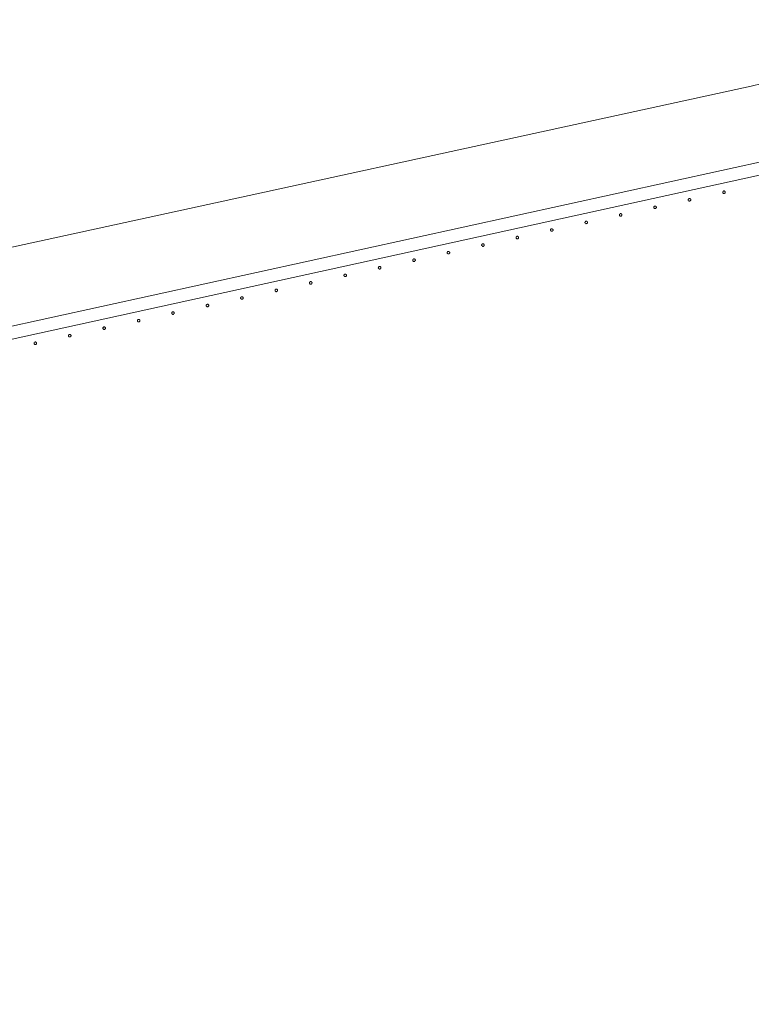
# Model space of a CAD drawing. Header units: millimetres. Extents: x -2624 to 101766, y -16 to 109490.
# Tile 68 of 151: x 38311 to 39453, y 78836 to 80371. Entities that reach past the tile are written whole.
import ezdxf

# ---------------------------------------------------------------- set-up
doc = ezdxf.new("R2010")
doc.units = ezdxf.units.MM
doc.header["$MEASUREMENT"] = 0
doc.layers.add('L1', color=7, linetype='Continuous')
doc.layers.add('VRD _ Clôture.VRD', color=7, linetype='Continuous')

# ---------------------------------------------------------------- blocks, each defined once
blk = doc.blocks.new('Élément de coupe_168')
at = {"layer": 'VRD _ Clôture.VRD', "color": 7, "linetype": 'Continuous', "lineweight": 15}
for p, q in [((37221.9, 79657.1), (40028.5, 80272.3)), ((37226.2, 79637.6), (40032.8, 80252.8))]:
    blk.add_line(p, q, dxfattribs=at)
blk = doc.blocks.new('Élément de coupe_398')
at = {"layer": 'VRD _ Clôture.VRD', "color": 7, "linetype": 'Continuous', "lineweight": 15}
for p, q in [((38333.5, 79867), (38333.4, 79866.6)), ((38333.4, 79866.6), (38333.4, 79866.3)), ((38333.4, 79866.3), (38333.4, 79865.9)), ((38333.4, 79865.9), (38333.6, 79865.6)), ((38333.6, 79867.3), (38333.5, 79867)), ((38333.8, 79867.6), (38333.6, 79867.3)), ((38333.6, 79865.6), (38333.7, 79865.3)), ((38333.7, 79865.3), (38333.9, 79865)), ((38334.3, 79868.1), (38334.1, 79867.9)), ((38334.2, 79864.8), (38334.5, 79864.6)), ((38334.6, 79868.2), (38334.3, 79868.1)), ((38334.5, 79864.6), (38334.8, 79864.5)), ((38335, 79868.3), (38334.6, 79868.2)), ((38334.8, 79864.5), (38335.1, 79864.4)), ((38335.3, 79868.4), (38335, 79868.3)), ((38335.1, 79864.4), (38335.5, 79864.4)), ((38335.7, 79868.4), (38335.3, 79868.4)), ((38335.5, 79864.4), (38335.8, 79864.4)), ((38336, 79868.3), (38335.7, 79868.4)), ((38335.8, 79864.4), (38336.2, 79864.5)), ((38336.3, 79868.1), (38336, 79868.3)), ((38336.2, 79864.5), (38336.5, 79864.7)), ((38336.6, 79868), (38336.3, 79868.1)), ((38336.5, 79864.7), (38336.8, 79864.9)), ((38337.1, 79867.4), (38336.9, 79867.7)), ((38337, 79865.2), (38337.2, 79865.4)), ((38337.3, 79867.1), (38337.1, 79867.4)), ((38337.2, 79865.4), (38337.3, 79865.8)), ((38337.4, 79866.8), (38337.3, 79867.1)), ((38337.3, 79865.8), (38337.4, 79866.1)), ((38337.4, 79866.5), (38337.4, 79866.8)), ((38337.4, 79866.1), (38337.4, 79866.5))]:
    blk.add_line(p, q, dxfattribs=at)
blk = doc.blocks.new('Élément de coupe_399')
at = {"layer": 'VRD _ Clôture.VRD', "color": 7, "linetype": 'Continuous', "lineweight": 15}
for p, q in [((38387.5, 79879.4), (38387.4, 79879.1)), ((38388.1, 79879.8), (38387.8, 79879.6)), ((38388.4, 79880), (38388.1, 79879.8)), ((38388.7, 79880.1), (38388.4, 79880)), ((38389, 79880.2), (38388.7, 79880.1)), ((38389.4, 79880.1), (38389, 79880.2)), ((38389.7, 79880.1), (38389.4, 79880.1)), ((38390.1, 79879.9), (38389.7, 79880.1)), ((38390.3, 79879.7), (38390.1, 79879.9)), ((38390.8, 79879.2), (38390.6, 79879.5)), ((38391, 79878.9), (38390.8, 79879.2)), ((38387.2, 79878.8), (38387.1, 79878.4)), ((38387.1, 79878.4), (38387.1, 79878.1)), ((38387.1, 79878.1), (38387.2, 79877.7)), ((38387.4, 79879.1), (38387.2, 79878.8)), ((38387.2, 79877.7), (38387.3, 79877.4)), ((38387.3, 79877.4), (38387.4, 79877.1)), ((38387.4, 79877.1), (38387.7, 79876.8)), ((38387.9, 79876.6), (38388.2, 79876.4)), ((38388.2, 79876.4), (38388.5, 79876.2)), ((38388.5, 79876.2), (38388.9, 79876.2)), ((38388.9, 79876.2), (38389.2, 79876.2)), ((38389.2, 79876.2), (38389.6, 79876.2)), ((38389.6, 79876.2), (38389.9, 79876.3)), ((38389.9, 79876.3), (38390.2, 79876.5)), ((38390.2, 79876.5), (38390.5, 79876.7)), ((38390.7, 79876.9), (38390.9, 79877.2)), ((38390.9, 79877.2), (38391, 79877.5)), ((38391.1, 79878.6), (38391, 79878.9)), ((38391, 79877.5), (38391.1, 79877.9)), ((38391.1, 79878.2), (38391.1, 79878.6)), ((38391.1, 79877.9), (38391.1, 79878.2))]:
    blk.add_line(p, q, dxfattribs=at)
blk = doc.blocks.new('Élément de coupe_400')
at = {"layer": 'VRD _ Clôture.VRD', "color": 7, "linetype": 'Continuous', "lineweight": 15}
for p, q in [((38441.1, 79890.9), (38440.9, 79890.5)), ((38440.9, 79890.5), (38440.9, 79890.2)), ((38440.9, 79890.2), (38440.9, 79889.8)), ((38440.9, 79889.8), (38440.9, 79889.5)), ((38440.9, 79889.5), (38441, 79889.2)), ((38441, 79889.2), (38441.2, 79888.9)), ((38441.3, 79891.1), (38441.1, 79890.9)), ((38441.2, 79888.9), (38441.4, 79888.6)), ((38441.8, 79891.6), (38441.5, 79891.4)), ((38441.6, 79888.3), (38441.9, 79888.2)), ((38442.1, 79891.8), (38441.8, 79891.6)), ((38441.9, 79888.2), (38442.2, 79888)), ((38442.4, 79891.9), (38442.1, 79891.8)), ((38442.2, 79888), (38442.6, 79887.9)), ((38442.8, 79891.9), (38442.4, 79891.9)), ((38442.6, 79887.9), (38442.9, 79887.9)), ((38443.1, 79891.9), (38442.8, 79891.9)), ((38442.9, 79887.9), (38443.3, 79888)), ((38443.5, 79891.8), (38443.1, 79891.9)), ((38443.3, 79888), (38443.6, 79888.1)), ((38443.8, 79891.7), (38443.5, 79891.8)), ((38443.6, 79888.1), (38443.9, 79888.2)), ((38444.1, 79891.5), (38443.8, 79891.7)), ((38443.9, 79888.2), (38444.2, 79888.5)), ((38444.5, 79891), (38444.3, 79891.3)), ((38444.4, 79888.7), (38444.6, 79889)), ((38444.7, 79890.7), (38444.5, 79891)), ((38444.6, 79889), (38444.8, 79889.3)), ((38444.8, 79890.4), (38444.7, 79890.7)), ((38444.9, 79890), (38444.8, 79890.4)), ((38444.8, 79889.7), (38444.9, 79890)), ((38444.8, 79889.3), (38444.8, 79889.7))]:
    blk.add_line(p, q, dxfattribs=at)
blk = doc.blocks.new('Élément de coupe_401')
at = {"layer": 'VRD _ Clôture.VRD', "color": 7, "linetype": 'Continuous', "lineweight": 15}
for p, q in [((38494.7, 79902.3), (38494.6, 79902)), ((38494.6, 79902), (38494.6, 79901.6)), ((38494.6, 79901.6), (38494.6, 79901.3)), ((38494.6, 79901.3), (38494.7, 79900.9)), ((38494.8, 79902.6), (38494.7, 79902.3)), ((38494.7, 79900.9), (38494.9, 79900.6)), ((38495, 79902.9), (38494.8, 79902.6)), ((38494.9, 79900.6), (38495.1, 79900.4)), ((38495.5, 79903.4), (38495.2, 79903.2)), ((38495.4, 79900.1), (38495.6, 79899.9)), ((38495.8, 79903.6), (38495.5, 79903.4)), ((38495.6, 79899.9), (38496, 79899.8)), ((38496.1, 79903.7), (38495.8, 79903.6)), ((38496, 79899.8), (38496.3, 79899.7)), ((38496.5, 79903.7), (38496.1, 79903.7)), ((38496.3, 79899.7), (38496.7, 79899.7)), ((38496.8, 79903.7), (38496.5, 79903.7)), ((38496.7, 79899.7), (38497, 79899.8)), ((38497.2, 79903.6), (38496.8, 79903.7)), ((38497, 79899.8), (38497.3, 79899.9)), ((38497.5, 79903.5), (38497.2, 79903.6)), ((38497.3, 79899.9), (38497.6, 79900)), ((38497.8, 79903.3), (38497.5, 79903.5)), ((38497.6, 79900), (38497.9, 79900.2)), ((38498.3, 79902.8), (38498.1, 79903.1)), ((38498.2, 79900.5), (38498.3, 79900.8)), ((38498.4, 79902.5), (38498.3, 79902.8)), ((38498.3, 79900.8), (38498.5, 79901.1)), ((38498.5, 79902.1), (38498.4, 79902.5)), ((38498.6, 79901.8), (38498.5, 79902.1)), ((38498.5, 79901.1), (38498.6, 79901.4)), ((38498.6, 79901.4), (38498.6, 79901.8))]:
    blk.add_line(p, q, dxfattribs=at)
blk = doc.blocks.new('Élément de coupe_402')
at = {"layer": 'VRD _ Clôture.VRD', "color": 7, "linetype": 'Continuous', "lineweight": 15}
for p, q in [((38548.4, 79914.1), (38548.3, 79913.7)), ((38548.3, 79913.7), (38548.3, 79913.4)), ((38548.3, 79913.4), (38548.3, 79913.1)), ((38548.3, 79913.1), (38548.5, 79912.7)), ((38548.5, 79914.4), (38548.4, 79914.1)), ((38548.7, 79914.7), (38548.5, 79914.4)), ((38548.5, 79912.7), (38548.6, 79912.4)), ((38548.6, 79912.4), (38548.8, 79912.1)), ((38549.2, 79915.2), (38549, 79915)), ((38549.1, 79911.9), (38549.4, 79911.7)), ((38549.5, 79915.3), (38549.2, 79915.2)), ((38549.4, 79911.7), (38549.7, 79911.6)), ((38549.9, 79915.4), (38549.5, 79915.3)), ((38549.7, 79911.6), (38550, 79911.5)), ((38550.2, 79915.5), (38549.9, 79915.4)), ((38550, 79911.5), (38550.4, 79911.5)), ((38550.6, 79915.5), (38550.2, 79915.5)), ((38550.4, 79911.5), (38550.7, 79911.5)), ((38550.9, 79915.4), (38550.6, 79915.5)), ((38550.7, 79911.5), (38551.1, 79911.6)), ((38551.2, 79915.3), (38550.9, 79915.4)), ((38551.1, 79911.6), (38551.4, 79911.8)), ((38551.5, 79915.1), (38551.2, 79915.3)), ((38551.4, 79911.8), (38551.6, 79912)), ((38552, 79914.6), (38551.8, 79914.8)), ((38551.9, 79912.3), (38552.1, 79912.6)), ((38552.2, 79914.2), (38552, 79914.6)), ((38552.1, 79912.6), (38552.2, 79912.9)), ((38552.3, 79913.9), (38552.2, 79914.2)), ((38552.2, 79912.9), (38552.3, 79913.2)), ((38552.3, 79913.6), (38552.3, 79913.9)), ((38552.3, 79913.2), (38552.3, 79913.6))]:
    blk.add_line(p, q, dxfattribs=at)
blk = doc.blocks.new('Élément de coupe_403')
at = {"layer": 'VRD _ Clôture.VRD', "color": 7, "linetype": 'Continuous', "lineweight": 15}
for p, q in [((38602.1, 79925.9), (38602, 79925.5)), ((38602, 79925.5), (38602, 79925.2)), ((38602, 79925.2), (38602.1, 79924.8)), ((38602.3, 79926.2), (38602.1, 79925.9)), ((38602.4, 79926.5), (38602.3, 79926.2)), ((38603, 79926.9), (38602.7, 79926.7)), ((38603.3, 79927.1), (38603, 79926.9)), ((38603.6, 79927.2), (38603.3, 79927.1)), ((38603.9, 79927.3), (38603.6, 79927.2)), ((38604.3, 79927.2), (38603.9, 79927.3)), ((38604.6, 79927.2), (38604.3, 79927.2)), ((38605, 79927), (38604.6, 79927.2)), ((38605.2, 79926.8), (38605, 79927)), ((38605.7, 79926.3), (38605.5, 79926.6)), ((38605.9, 79926), (38605.7, 79926.3)), ((38606, 79925.7), (38605.9, 79926)), ((38606, 79925.3), (38606, 79925.7)), ((38606, 79925), (38606, 79925.3)), ((38602.1, 79924.8), (38602.2, 79924.5)), ((38602.2, 79924.5), (38602.3, 79924.2)), ((38602.3, 79924.2), (38602.5, 79923.9)), ((38602.8, 79923.7), (38603.1, 79923.5)), ((38603.1, 79923.5), (38603.4, 79923.4)), ((38603.4, 79923.4), (38603.8, 79923.3)), ((38603.8, 79923.3), (38604.1, 79923.3)), ((38604.1, 79923.3), (38604.5, 79923.3)), ((38604.5, 79923.3), (38604.8, 79923.4)), ((38604.8, 79923.4), (38605.1, 79923.6)), ((38605.1, 79923.6), (38605.4, 79923.8)), ((38605.6, 79924), (38605.8, 79924.3)), ((38605.8, 79924.3), (38605.9, 79924.7)), ((38605.9, 79924.7), (38606, 79925))]:
    blk.add_line(p, q, dxfattribs=at)
blk = doc.blocks.new('Élément de coupe_404')
at = {"layer": 'VRD _ Clôture.VRD', "color": 7, "linetype": 'Continuous', "lineweight": 15}
for p, q in [((38656, 79938), (38655.8, 79937.6)), ((38655.8, 79937.6), (38655.8, 79937.3)), ((38655.8, 79937.3), (38655.8, 79937)), ((38655.8, 79937), (38655.8, 79936.6)), ((38655.8, 79936.6), (38655.9, 79936.3)), ((38655.9, 79936.3), (38656.1, 79936)), ((38656.2, 79938.3), (38656, 79938)), ((38656.1, 79936), (38656.3, 79935.7)), ((38656.7, 79938.7), (38656.4, 79938.5)), ((38656.5, 79935.5), (38656.8, 79935.3)), ((38657, 79938.9), (38656.7, 79938.7)), ((38656.8, 79935.3), (38657.1, 79935.1)), ((38657.3, 79939), (38657, 79938.9)), ((38657.1, 79935.1), (38657.5, 79935.1)), ((38657.7, 79939), (38657.3, 79939)), ((38657.5, 79935.1), (38657.8, 79935)), ((38658, 79939), (38657.7, 79939)), ((38657.8, 79935), (38658.2, 79935.1)), ((38658.4, 79938.9), (38658, 79939)), ((38658.2, 79935.1), (38658.5, 79935.2)), ((38658.7, 79938.8), (38658.4, 79938.9)), ((38658.5, 79935.2), (38658.8, 79935.3)), ((38659, 79938.6), (38658.7, 79938.8)), ((38658.8, 79935.3), (38659.1, 79935.6)), ((38659.4, 79938.1), (38659.2, 79938.4)), ((38659.3, 79935.8), (38659.5, 79936.1)), ((38659.6, 79937.8), (38659.4, 79938.1)), ((38659.5, 79936.1), (38659.7, 79936.4)), ((38659.7, 79937.5), (38659.6, 79937.8)), ((38659.7, 79937.1), (38659.7, 79937.5)), ((38659.7, 79936.8), (38659.7, 79937.1)), ((38659.7, 79936.4), (38659.7, 79936.8))]:
    blk.add_line(p, q, dxfattribs=at)
blk = doc.blocks.new('Élément de coupe_405')
at = {"layer": 'VRD _ Clôture.VRD', "color": 7, "linetype": 'Continuous', "lineweight": 15}
for p, q in [((38709.6, 79949.4), (38709.5, 79949.1)), ((38709.5, 79949.1), (38709.5, 79948.7)), ((38709.5, 79948.7), (38709.5, 79948.4)), ((38709.5, 79948.4), (38709.6, 79948.1)), ((38709.7, 79949.7), (38709.6, 79949.4)), ((38709.6, 79948.1), (38709.8, 79947.7)), ((38709.9, 79950), (38709.7, 79949.7)), ((38709.8, 79947.7), (38710, 79947.5)), ((38710.4, 79950.5), (38710.1, 79950.3)), ((38710.3, 79947.2), (38710.5, 79947)), ((38710.7, 79950.7), (38710.4, 79950.5)), ((38710.5, 79947), (38710.9, 79946.9)), ((38711, 79950.8), (38710.7, 79950.7)), ((38710.9, 79946.9), (38711.2, 79946.8)), ((38711.4, 79950.8), (38711, 79950.8)), ((38711.2, 79946.8), (38711.6, 79946.8)), ((38711.7, 79950.8), (38711.4, 79950.8)), ((38711.6, 79946.8), (38711.9, 79946.9)), ((38712.1, 79950.7), (38711.7, 79950.8)), ((38711.9, 79946.9), (38712.2, 79947)), ((38712.4, 79950.6), (38712.1, 79950.7)), ((38712.2, 79947), (38712.5, 79947.1)), ((38712.7, 79950.4), (38712.4, 79950.6)), ((38712.5, 79947.1), (38712.8, 79947.3)), ((38713.2, 79949.9), (38713, 79950.2)), ((38713.1, 79947.6), (38713.2, 79947.9)), ((38713.3, 79949.6), (38713.2, 79949.9)), ((38713.2, 79947.9), (38713.4, 79948.2)), ((38713.4, 79949.2), (38713.3, 79949.6)), ((38713.5, 79948.9), (38713.4, 79949.2)), ((38713.4, 79948.2), (38713.5, 79948.5)), ((38713.5, 79948.5), (38713.5, 79948.9))]:
    blk.add_line(p, q, dxfattribs=at)
blk = doc.blocks.new('Élément de coupe_406')
at = {"layer": 'VRD _ Clôture.VRD', "color": 7, "linetype": 'Continuous', "lineweight": 15}
for p, q in [((38763.3, 79961.2), (38763.2, 79960.9)), ((38763.2, 79960.9), (38763.2, 79960.5)), ((38763.2, 79960.5), (38763.2, 79960.2)), ((38763.2, 79960.2), (38763.3, 79959.8)), ((38763.4, 79961.5), (38763.3, 79961.2)), ((38763.3, 79959.8), (38763.5, 79959.5)), ((38763.6, 79961.8), (38763.4, 79961.5)), ((38763.5, 79959.5), (38763.7, 79959.2)), ((38764.1, 79962.3), (38763.9, 79962.1)), ((38764, 79959), (38764.3, 79958.8)), ((38764.4, 79962.4), (38764.1, 79962.3)), ((38764.3, 79958.8), (38764.6, 79958.7)), ((38764.8, 79962.5), (38764.4, 79962.4)), ((38764.6, 79958.7), (38764.9, 79958.6)), ((38765.1, 79962.6), (38764.8, 79962.5)), ((38764.9, 79958.6), (38765.3, 79958.6)), ((38765.5, 79962.6), (38765.1, 79962.6)), ((38765.3, 79958.6), (38765.6, 79958.6)), ((38765.8, 79962.5), (38765.5, 79962.6)), ((38765.6, 79958.6), (38766, 79958.7)), ((38766.1, 79962.4), (38765.8, 79962.5)), ((38766, 79958.7), (38766.3, 79958.9)), ((38766.4, 79962.2), (38766.1, 79962.4)), ((38766.3, 79958.9), (38766.5, 79959.1)), ((38766.9, 79961.7), (38766.7, 79961.9)), ((38766.8, 79959.4), (38767, 79959.7)), ((38767, 79961.4), (38766.9, 79961.7)), ((38767.2, 79961), (38767, 79961.4)), ((38767, 79959.7), (38767.1, 79960)), ((38767.1, 79960), (38767.2, 79960.3)), ((38767.2, 79960.7), (38767.2, 79961)), ((38767.2, 79960.3), (38767.2, 79960.7))]:
    blk.add_line(p, q, dxfattribs=at)
blk = doc.blocks.new('Élément de coupe_407')
at = {"layer": 'VRD _ Clôture.VRD', "color": 7, "linetype": 'Continuous', "lineweight": 15}
for p, q in [((38817, 79973), (38816.9, 79972.6)), ((38816.9, 79972.6), (38816.9, 79972.3)), ((38816.9, 79972.3), (38817, 79971.9)), ((38817.2, 79973.3), (38817, 79973)), ((38817, 79971.9), (38817.1, 79971.6)), ((38817.1, 79971.6), (38817.2, 79971.3)), ((38817.3, 79973.6), (38817.2, 79973.3)), ((38817.2, 79971.3), (38817.4, 79971)), ((38817.9, 79974.1), (38817.6, 79973.8)), ((38818.2, 79974.2), (38817.9, 79974.1)), ((38818.5, 79974.3), (38818.2, 79974.2)), ((38818.8, 79974.4), (38818.5, 79974.3)), ((38819.2, 79974.3), (38818.8, 79974.4)), ((38819.5, 79974.3), (38819.2, 79974.3)), ((38819.9, 79974.1), (38819.5, 79974.3)), ((38820.1, 79974), (38819.9, 79974.1)), ((38820.6, 79973.4), (38820.4, 79973.7)), ((38820.5, 79971.1), (38820.7, 79971.4)), ((38820.8, 79973.1), (38820.6, 79973.4)), ((38820.7, 79971.4), (38820.8, 79971.8)), ((38820.9, 79972.8), (38820.8, 79973.1)), ((38820.8, 79971.8), (38820.9, 79972.1)), ((38820.9, 79972.4), (38820.9, 79972.8)), ((38820.9, 79972.1), (38820.9, 79972.4)), ((38817.7, 79970.8), (38818, 79970.6)), ((38818, 79970.6), (38818.3, 79970.5)), ((38818.3, 79970.5), (38818.7, 79970.4)), ((38818.7, 79970.4), (38819, 79970.4)), ((38819, 79970.4), (38819.4, 79970.4)), ((38819.4, 79970.4), (38819.7, 79970.5)), ((38819.7, 79970.5), (38820, 79970.7)), ((38820, 79970.7), (38820.3, 79970.9))]:
    blk.add_line(p, q, dxfattribs=at)
blk = doc.blocks.new('Élément de coupe_408')
at = {"layer": 'VRD _ Clôture.VRD', "color": 7, "linetype": 'Continuous', "lineweight": 15}
for p, q in [((38870.7, 79984.4), (38870.6, 79984.1)), ((38870.6, 79984.1), (38870.7, 79983.7)), ((38870.9, 79985.1), (38870.7, 79984.7)), ((38870.7, 79984.7), (38870.7, 79984.4)), ((38870.7, 79983.7), (38870.8, 79983.4)), ((38870.8, 79983.4), (38871, 79983.1)), ((38871.1, 79985.4), (38870.9, 79985.1)), ((38871, 79983.1), (38871.2, 79982.8)), ((38871.6, 79985.8), (38871.3, 79985.6)), ((38871.4, 79982.6), (38871.7, 79982.4)), ((38871.9, 79986), (38871.6, 79985.8)), ((38871.7, 79982.4), (38872, 79982.2)), ((38872.2, 79986.1), (38871.9, 79986)), ((38872, 79982.2), (38872.4, 79982.2)), ((38872.6, 79986.1), (38872.2, 79986.1)), ((38872.4, 79982.2), (38872.7, 79982.1)), ((38872.9, 79986.1), (38872.6, 79986.1)), ((38872.7, 79982.1), (38873.1, 79982.2)), ((38873.3, 79986), (38872.9, 79986.1)), ((38873.1, 79982.2), (38873.4, 79982.3)), ((38873.6, 79985.9), (38873.3, 79986)), ((38873.4, 79982.3), (38873.7, 79982.5)), ((38873.9, 79985.7), (38873.6, 79985.9)), ((38873.7, 79982.5), (38874, 79982.7)), ((38874.3, 79985.2), (38874.1, 79985.5)), ((38874.2, 79982.9), (38874.4, 79983.2)), ((38874.5, 79984.9), (38874.3, 79985.2)), ((38874.4, 79983.2), (38874.6, 79983.5)), ((38874.6, 79984.6), (38874.5, 79984.9)), ((38874.6, 79984.2), (38874.6, 79984.6)), ((38874.6, 79983.9), (38874.6, 79984.2)), ((38874.6, 79983.5), (38874.6, 79983.9))]:
    blk.add_line(p, q, dxfattribs=at)
blk = doc.blocks.new('Élément de coupe_409')
at = {"layer": 'VRD _ Clôture.VRD', "color": 7, "linetype": 'Continuous', "lineweight": 15}
for p, q in [((38924.5, 79996.5), (38924.4, 79996.2)), ((38924.4, 79996.2), (38924.4, 79995.8)), ((38924.4, 79995.8), (38924.4, 79995.5)), ((38924.4, 79995.5), (38924.5, 79995.2)), ((38924.6, 79996.8), (38924.5, 79996.5)), ((38924.5, 79995.2), (38924.7, 79994.8)), ((38924.8, 79997.1), (38924.6, 79996.8)), ((38924.7, 79994.8), (38924.9, 79994.6)), ((38925.3, 79997.6), (38925, 79997.4)), ((38925.2, 79994.3), (38925.4, 79994.1)), ((38925.6, 79997.8), (38925.3, 79997.6)), ((38925.4, 79994.1), (38925.8, 79994)), ((38925.9, 79997.9), (38925.6, 79997.8)), ((38925.8, 79994), (38926.1, 79993.9)), ((38926.3, 79997.9), (38925.9, 79997.9)), ((38926.1, 79993.9), (38926.5, 79993.9)), ((38926.6, 79997.9), (38926.3, 79997.9)), ((38926.5, 79993.9), (38926.8, 79994)), ((38927, 79997.8), (38926.6, 79997.9)), ((38926.8, 79994), (38927.1, 79994.1)), ((38927.3, 79997.7), (38927, 79997.8)), ((38927.1, 79994.1), (38927.4, 79994.2)), ((38927.6, 79997.5), (38927.3, 79997.7)), ((38927.4, 79994.2), (38927.7, 79994.4)), ((38928.1, 79997), (38927.8, 79997.3)), ((38928, 79994.7), (38928.1, 79995)), ((38928.2, 79996.7), (38928.1, 79997)), ((38928.1, 79995), (38928.3, 79995.3)), ((38928.3, 79996.3), (38928.2, 79996.7)), ((38928.4, 79996), (38928.3, 79996.3)), ((38928.3, 79995.3), (38928.4, 79995.7)), ((38928.4, 79995.7), (38928.4, 79996))]:
    blk.add_line(p, q, dxfattribs=at)
blk = doc.blocks.new('Élément de coupe_410')
at = {"layer": 'VRD _ Clôture.VRD', "color": 7, "linetype": 'Continuous', "lineweight": 15}
for p, q in [((38978.2, 80008.3), (38978.1, 80008)), ((38978.1, 80008), (38978.1, 80007.6)), ((38978.1, 80007.6), (38978.1, 80007.3)), ((38978.1, 80007.3), (38978.2, 80006.9)), ((38978.3, 80008.6), (38978.2, 80008.3)), ((38978.2, 80006.9), (38978.4, 80006.6)), ((38978.5, 80008.9), (38978.3, 80008.6)), ((38978.4, 80006.6), (38978.6, 80006.3)), ((38979, 80009.4), (38978.7, 80009.2)), ((38978.9, 80006.1), (38979.2, 80005.9)), ((38979.3, 80009.5), (38979, 80009.4)), ((38979.2, 80005.9), (38979.5, 80005.8)), ((38979.7, 80009.7), (38979.3, 80009.5)), ((38979.5, 80005.8), (38979.8, 80005.7)), ((38980, 80009.7), (38979.7, 80009.7)), ((38979.8, 80005.7), (38980.2, 80005.7)), ((38980.4, 80009.7), (38980, 80009.7)), ((38980.2, 80005.7), (38980.5, 80005.7)), ((38980.7, 80009.6), (38980.4, 80009.7)), ((38980.5, 80005.7), (38980.9, 80005.8)), ((38981, 80009.5), (38980.7, 80009.6)), ((38980.9, 80005.8), (38981.2, 80006)), ((38981.3, 80009.3), (38981, 80009.5)), ((38981.2, 80006), (38981.4, 80006.2)), ((38981.8, 80008.8), (38981.6, 80009)), ((38981.7, 80006.5), (38981.9, 80006.8)), ((38981.9, 80008.5), (38981.8, 80008.8)), ((38982, 80008.1), (38981.9, 80008.5)), ((38981.9, 80006.8), (38982, 80007.1)), ((38982.1, 80007.8), (38982, 80008.1)), ((38982, 80007.1), (38982.1, 80007.4)), ((38982.1, 80007.4), (38982.1, 80007.8))]:
    blk.add_line(p, q, dxfattribs=at)
blk = doc.blocks.new('Élément de coupe_411')
at = {"layer": 'VRD _ Clôture.VRD', "color": 7, "linetype": 'Continuous', "lineweight": 15}
for p, q in [((39031.9, 80020.1), (39031.8, 80019.7)), ((39031.8, 80019.7), (39031.8, 80019.4)), ((39031.8, 80019.4), (39031.9, 80019)), ((39032, 80020.4), (39031.9, 80020.1)), ((39031.9, 80019), (39032, 80018.7)), ((39032.2, 80020.7), (39032, 80020.4)), ((39032, 80018.7), (39032.1, 80018.4)), ((39032.1, 80018.4), (39032.3, 80018.1)), ((39032.7, 80021.2), (39032.5, 80021)), ((39032.6, 80017.9), (39032.9, 80017.7)), ((39033.1, 80021.3), (39032.7, 80021.2)), ((39032.9, 80017.7), (39033.2, 80017.6)), ((39033.4, 80021.4), (39033.1, 80021.3)), ((39033.2, 80017.6), (39033.6, 80017.5)), ((39033.7, 80021.5), (39033.4, 80021.4)), ((39033.6, 80017.5), (39033.9, 80017.5)), ((39034.1, 80021.5), (39033.7, 80021.5)), ((39033.9, 80017.5), (39034.2, 80017.5)), ((39034.4, 80021.4), (39034.1, 80021.5)), ((39034.2, 80017.5), (39034.6, 80017.6)), ((39034.7, 80021.2), (39034.4, 80021.4)), ((39034.6, 80017.6), (39034.9, 80017.8)), ((39035, 80021.1), (39034.7, 80021.2)), ((39034.9, 80017.8), (39035.2, 80018)), ((39035.5, 80020.5), (39035.3, 80020.8)), ((39035.4, 80018.3), (39035.6, 80018.5)), ((39035.7, 80020.2), (39035.5, 80020.5)), ((39035.6, 80018.5), (39035.7, 80018.9)), ((39035.8, 80019.9), (39035.7, 80020.2)), ((39035.7, 80018.9), (39035.8, 80019.2)), ((39035.8, 80019.6), (39035.8, 80019.9)), ((39035.8, 80019.2), (39035.8, 80019.6))]:
    blk.add_line(p, q, dxfattribs=at)
blk = doc.blocks.new('Élément de coupe_412')
at = {"layer": 'VRD _ Clôture.VRD', "color": 7, "linetype": 'Continuous', "lineweight": 15}
for p, q in [((39086.5, 80032.9), (39086.2, 80032.7)), ((39086.8, 80033.1), (39086.5, 80032.9)), ((39087.1, 80033.2), (39086.8, 80033.1)), ((39087.5, 80033.2), (39087.1, 80033.2)), ((39087.8, 80033.2), (39087.5, 80033.2)), ((39088.2, 80033.2), (39087.8, 80033.2)), ((39088.5, 80033), (39088.2, 80033.2)), ((39088.8, 80032.8), (39088.5, 80033)), ((39085.6, 80031.5), (39085.5, 80031.2)), ((39085.5, 80031.2), (39085.6, 80030.8)), ((39085.8, 80032.2), (39085.6, 80031.9)), ((39085.6, 80031.9), (39085.6, 80031.5)), ((39085.6, 80030.8), (39085.7, 80030.5)), ((39085.7, 80030.5), (39085.9, 80030.2)), ((39086, 80032.5), (39085.8, 80032.2)), ((39085.9, 80030.2), (39086.1, 80029.9)), ((39086.3, 80029.7), (39086.6, 80029.5)), ((39086.6, 80029.5), (39086.9, 80029.3)), ((39086.9, 80029.3), (39087.3, 80029.3)), ((39087.3, 80029.3), (39087.6, 80029.3)), ((39087.6, 80029.3), (39088, 80029.3)), ((39088, 80029.3), (39088.3, 80029.4)), ((39088.3, 80029.4), (39088.6, 80029.6)), ((39088.6, 80029.6), (39088.9, 80029.8)), ((39089.2, 80032.3), (39089, 80032.6)), ((39089.1, 80030), (39089.3, 80030.3)), ((39089.4, 80032), (39089.2, 80032.3)), ((39089.3, 80030.3), (39089.5, 80030.6)), ((39089.5, 80031.7), (39089.4, 80032)), ((39089.5, 80031.3), (39089.5, 80031.7)), ((39089.5, 80031), (39089.5, 80031.3)), ((39089.5, 80030.6), (39089.5, 80031))]:
    blk.add_line(p, q, dxfattribs=at)
blk = doc.blocks.new('Élément de coupe_413')
at = {"layer": 'VRD _ Clôture.VRD', "color": 7, "linetype": 'Continuous', "lineweight": 15}
for p, q in [((39139.4, 80043.6), (39139.3, 80043.3)), ((39139.3, 80043.3), (39139.3, 80042.9)), ((39139.3, 80042.9), (39139.3, 80042.6)), ((39139.3, 80042.6), (39139.4, 80042.3)), ((39139.5, 80044), (39139.4, 80043.6)), ((39139.4, 80042.3), (39139.6, 80042)), ((39139.7, 80044.2), (39139.5, 80044)), ((39139.6, 80042), (39139.8, 80041.7)), ((39140.2, 80044.7), (39139.9, 80044.5)), ((39140, 80041.4), (39140.3, 80041.3)), ((39140.5, 80044.9), (39140.2, 80044.7)), ((39140.3, 80041.3), (39140.7, 80041.1)), ((39140.8, 80045), (39140.5, 80044.9)), ((39140.7, 80041.1), (39141, 80041)), ((39141.2, 80045), (39140.8, 80045)), ((39141, 80041), (39141.4, 80041)), ((39141.5, 80045), (39141.2, 80045)), ((39141.4, 80041), (39141.7, 80041.1)), ((39141.9, 80044.9), (39141.5, 80045)), ((39141.7, 80041.1), (39142, 80041.2)), ((39142.2, 80044.8), (39141.9, 80044.9)), ((39142, 80041.2), (39142.3, 80041.3)), ((39142.5, 80044.6), (39142.2, 80044.8)), ((39142.3, 80041.3), (39142.6, 80041.5)), ((39143, 80044.1), (39142.7, 80044.4)), ((39142.9, 80041.8), (39143, 80042.1)), ((39143.1, 80043.8), (39143, 80044.1)), ((39143, 80042.1), (39143.2, 80042.4)), ((39143.2, 80043.5), (39143.1, 80043.8)), ((39143.3, 80043.1), (39143.2, 80043.5)), ((39143.2, 80042.4), (39143.3, 80042.8)), ((39143.3, 80042.8), (39143.3, 80043.1))]:
    blk.add_line(p, q, dxfattribs=at)
blk = doc.blocks.new('Élément de coupe_414')
at = {"layer": 'VRD _ Clôture.VRD', "color": 7, "linetype": 'Continuous', "lineweight": 15}
for p, q in [((39193.1, 80055.4), (39193, 80055.1)), ((39193, 80055.1), (39193, 80054.7)), ((39193, 80054.7), (39193, 80054.4)), ((39193, 80054.4), (39193.1, 80054)), ((39193.2, 80055.7), (39193.1, 80055.4)), ((39193.1, 80054), (39193.3, 80053.7)), ((39193.4, 80056), (39193.2, 80055.7)), ((39193.3, 80053.7), (39193.5, 80053.5)), ((39193.9, 80056.5), (39193.6, 80056.3)), ((39193.8, 80053.2), (39194.1, 80053)), ((39194.2, 80056.7), (39193.9, 80056.5)), ((39194.1, 80053), (39194.4, 80052.9)), ((39194.6, 80056.8), (39194.2, 80056.7)), ((39194.4, 80052.9), (39194.7, 80052.8)), ((39194.9, 80056.8), (39194.6, 80056.8)), ((39194.7, 80052.8), (39195.1, 80052.8)), ((39195.3, 80056.8), (39194.9, 80056.8)), ((39195.1, 80052.8), (39195.4, 80052.9)), ((39195.6, 80056.7), (39195.3, 80056.8)), ((39195.4, 80052.9), (39195.8, 80053)), ((39195.9, 80056.6), (39195.6, 80056.7)), ((39195.8, 80053), (39196.1, 80053.1)), ((39196.2, 80056.4), (39195.9, 80056.6)), ((39196.1, 80053.1), (39196.3, 80053.3)), ((39196.7, 80055.9), (39196.5, 80056.2)), ((39196.6, 80053.6), (39196.8, 80053.9)), ((39196.8, 80055.6), (39196.7, 80055.9)), ((39196.9, 80055.2), (39196.8, 80055.6)), ((39196.8, 80053.9), (39196.9, 80054.2)), ((39197, 80054.9), (39196.9, 80055.2)), ((39196.9, 80054.2), (39197, 80054.5)), ((39197, 80054.5), (39197, 80054.9))]:
    blk.add_line(p, q, dxfattribs=at)
blk = doc.blocks.new('Élément de coupe_415')
at = {"layer": 'VRD _ Clôture.VRD', "color": 7, "linetype": 'Continuous', "lineweight": 15}
for p, q in [((39246.8, 80067.2), (39246.7, 80066.8)), ((39246.7, 80066.8), (39246.7, 80066.5)), ((39246.7, 80066.5), (39246.8, 80066.2)), ((39246.9, 80067.5), (39246.8, 80067.2)), ((39246.8, 80066.2), (39246.9, 80065.8)), ((39247.1, 80067.8), (39246.9, 80067.5)), ((39246.9, 80065.8), (39247, 80065.5)), ((39247, 80065.5), (39247.2, 80065.2)), ((39247.6, 80068.3), (39247.4, 80068.1)), ((39247.5, 80065), (39247.8, 80064.8)), ((39248, 80068.4), (39247.6, 80068.3)), ((39247.8, 80064.8), (39248.1, 80064.7)), ((39248.3, 80068.5), (39248, 80068.4)), ((39248.1, 80064.7), (39248.5, 80064.6)), ((39248.6, 80068.6), (39248.3, 80068.5)), ((39248.5, 80064.6), (39248.8, 80064.6)), ((39249, 80068.6), (39248.6, 80068.6)), ((39248.8, 80064.6), (39249.1, 80064.6)), ((39249.3, 80068.5), (39249, 80068.6)), ((39249.1, 80064.6), (39249.5, 80064.7)), ((39249.6, 80068.4), (39249.3, 80068.5)), ((39249.5, 80064.7), (39249.8, 80064.9)), ((39249.9, 80068.2), (39249.6, 80068.4)), ((39249.8, 80064.9), (39250.1, 80065.1)), ((39250.4, 80067.7), (39250.2, 80067.9)), ((39250.3, 80065.4), (39250.5, 80065.7)), ((39250.6, 80067.3), (39250.4, 80067.7)), ((39250.5, 80065.7), (39250.6, 80066)), ((39250.7, 80067), (39250.6, 80067.3)), ((39250.6, 80066), (39250.7, 80066.3)), ((39250.7, 80066.7), (39250.7, 80067)), ((39250.7, 80066.3), (39250.7, 80066.7))]:
    blk.add_line(p, q, dxfattribs=at)
blk = doc.blocks.new('Élément de coupe_416')
at = {"layer": 'VRD _ Clôture.VRD', "color": 7, "linetype": 'Continuous', "lineweight": 15}
for p, q in [((39300.7, 80079.3), (39300.5, 80079)), ((39300.5, 80079), (39300.5, 80078.6)), ((39300.9, 80079.6), (39300.7, 80079.3)), ((39301.4, 80080), (39301.1, 80079.8)), ((39301.7, 80080.2), (39301.4, 80080)), ((39302, 80080.3), (39301.7, 80080.2)), ((39302.4, 80080.4), (39302, 80080.3)), ((39302.7, 80080.3), (39302.4, 80080.4)), ((39303, 80080.3), (39302.7, 80080.3)), ((39303.4, 80080.1), (39303, 80080.3)), ((39303.7, 80079.9), (39303.4, 80080.1)), ((39304.1, 80079.4), (39303.9, 80079.7)), ((39304.3, 80079.1), (39304.1, 80079.4)), ((39304.4, 80078.8), (39304.3, 80079.1)), ((39304.4, 80078.4), (39304.4, 80078.8)), ((39300.5, 80078.6), (39300.4, 80078.3)), ((39300.4, 80078.3), (39300.5, 80077.9)), ((39300.5, 80077.9), (39300.6, 80077.6)), ((39300.6, 80077.6), (39300.8, 80077.3)), ((39300.8, 80077.3), (39301, 80077)), ((39301.2, 80076.8), (39301.5, 80076.6)), ((39301.5, 80076.6), (39301.8, 80076.5)), ((39301.8, 80076.5), (39302.2, 80076.4)), ((39302.2, 80076.4), (39302.5, 80076.4)), ((39302.5, 80076.4), (39302.9, 80076.4)), ((39302.9, 80076.4), (39303.2, 80076.5)), ((39303.2, 80076.5), (39303.5, 80076.7)), ((39303.5, 80076.7), (39303.8, 80076.9)), ((39304, 80077.1), (39304.2, 80077.4)), ((39304.2, 80077.4), (39304.3, 80077.8)), ((39304.3, 80077.8), (39304.4, 80078.1)), ((39304.4, 80078.1), (39304.4, 80078.4))]:
    blk.add_line(p, q, dxfattribs=at)
blk = doc.blocks.new('Élément de coupe_417')
at = {"layer": 'VRD _ Clôture.VRD', "color": 7, "linetype": 'Continuous', "lineweight": 15}
for p, q in [((39354.3, 80090.7), (39354.2, 80090.4)), ((39354.2, 80090.4), (39354.2, 80090.1)), ((39354.2, 80090.1), (39354.2, 80089.7)), ((39354.2, 80089.7), (39354.3, 80089.4)), ((39354.4, 80091.1), (39354.3, 80090.7)), ((39354.3, 80089.4), (39354.5, 80089.1)), ((39354.6, 80091.4), (39354.4, 80091.1)), ((39354.5, 80089.1), (39354.7, 80088.8)), ((39355.1, 80091.8), (39354.8, 80091.6)), ((39354.9, 80088.6), (39355.2, 80088.4)), ((39355.4, 80092), (39355.1, 80091.8)), ((39355.2, 80088.4), (39355.6, 80088.2)), ((39355.7, 80092.1), (39355.4, 80092)), ((39355.6, 80088.2), (39355.9, 80088.2)), ((39356.1, 80092.1), (39355.7, 80092.1)), ((39355.9, 80088.2), (39356.2, 80088.1)), ((39356.4, 80092.1), (39356.1, 80092.1)), ((39356.2, 80088.1), (39356.6, 80088.2)), ((39356.8, 80092), (39356.4, 80092.1)), ((39356.6, 80088.2), (39356.9, 80088.3)), ((39357.1, 80091.9), (39356.8, 80092)), ((39356.9, 80088.3), (39357.2, 80088.4)), ((39357.4, 80091.7), (39357.1, 80091.9)), ((39357.2, 80088.4), (39357.5, 80088.7)), ((39357.9, 80091.2), (39357.6, 80091.5)), ((39357.7, 80088.9), (39357.9, 80089.2)), ((39358, 80090.9), (39357.9, 80091.2)), ((39357.9, 80089.2), (39358.1, 80089.5)), ((39358.1, 80090.6), (39358, 80090.9)), ((39358.2, 80090.2), (39358.1, 80090.6)), ((39358.1, 80089.9), (39358.2, 80090.2)), ((39358.1, 80089.5), (39358.1, 80089.9))]:
    blk.add_line(p, q, dxfattribs=at)
blk = doc.blocks.new('Élément de coupe_418')
at = {"layer": 'VRD _ Clôture.VRD', "color": 7, "linetype": 'Continuous', "lineweight": 15}
for p, q in [((39408, 80102.5), (39407.9, 80102.2)), ((39407.9, 80102.2), (39407.9, 80101.8)), ((39407.9, 80101.8), (39407.9, 80101.5)), ((39407.9, 80101.5), (39408, 80101.2)), ((39408.1, 80102.8), (39408, 80102.5)), ((39408, 80101.2), (39408.2, 80100.8)), ((39408.3, 80103.1), (39408.1, 80102.8)), ((39408.2, 80100.8), (39408.4, 80100.6)), ((39408.8, 80103.6), (39408.5, 80103.4)), ((39408.7, 80100.3), (39409, 80100.1)), ((39409.1, 80103.8), (39408.8, 80103.6)), ((39409, 80100.1), (39409.3, 80100)), ((39409.5, 80103.9), (39409.1, 80103.8)), ((39409.3, 80100), (39409.6, 80099.9)), ((39409.8, 80103.9), (39409.5, 80103.9)), ((39409.6, 80099.9), (39410, 80099.9)), ((39410.2, 80103.9), (39409.8, 80103.9)), ((39410, 80099.9), (39410.3, 80100)), ((39410.5, 80103.8), (39410.2, 80103.9)), ((39410.3, 80100), (39410.7, 80100.1)), ((39410.8, 80103.7), (39410.5, 80103.8)), ((39410.7, 80100.1), (39411, 80100.2)), ((39411.1, 80103.5), (39410.8, 80103.7)), ((39411, 80100.2), (39411.2, 80100.4)), ((39411.6, 80103), (39411.4, 80103.3)), ((39411.5, 80100.7), (39411.7, 80101)), ((39411.7, 80102.7), (39411.6, 80103)), ((39411.8, 80102.3), (39411.7, 80102.7)), ((39411.7, 80101), (39411.8, 80101.3)), ((39411.9, 80102), (39411.8, 80102.3)), ((39411.8, 80101.3), (39411.9, 80101.6)), ((39411.9, 80101.6), (39411.9, 80102))]:
    blk.add_line(p, q, dxfattribs=at)
blk = doc.blocks.new('Élément de coupe_1488')
at = {"layer": 'L1', "color": 7, "linetype": 'Continuous', "lineweight": 15}
for p in [(39892.8, 80370.9), (25810.6, 77300.4)]:
    blk.add_line(p, (39452.6, 80267.4), dxfattribs=at)

msp = doc.modelspace()

# ---------------------------------------------------------------- block references
at = {"layer": 'L1', "lineweight": 0}
msp.add_blockref('Élément de coupe_1488', (0, 0), dxfattribs=at)
at = {"layer": 'VRD _ Clôture.VRD', "lineweight": 0}
for name in ['Élément de coupe_168', 'Élément de coupe_418', 'Élément de coupe_416', 'Élément de coupe_417', 'Élément de coupe_415', 'Élément de coupe_414', 'Élément de coupe_412', 'Élément de coupe_413', 'Élément de coupe_411', 'Élément de coupe_410', 'Élément de coupe_409', 'Élément de coupe_407', 'Élément de coupe_408', 'Élément de coupe_406', 'Élément de coupe_405', 'Élément de coupe_403', 'Élément de coupe_404', 'Élément de coupe_402', 'Élément de coupe_401', 'Élément de coupe_399', 'Élément de coupe_400', 'Élément de coupe_398']:
    msp.add_blockref(name, (0, 0), dxfattribs=at)

doc.saveas('drawing.dxf')
